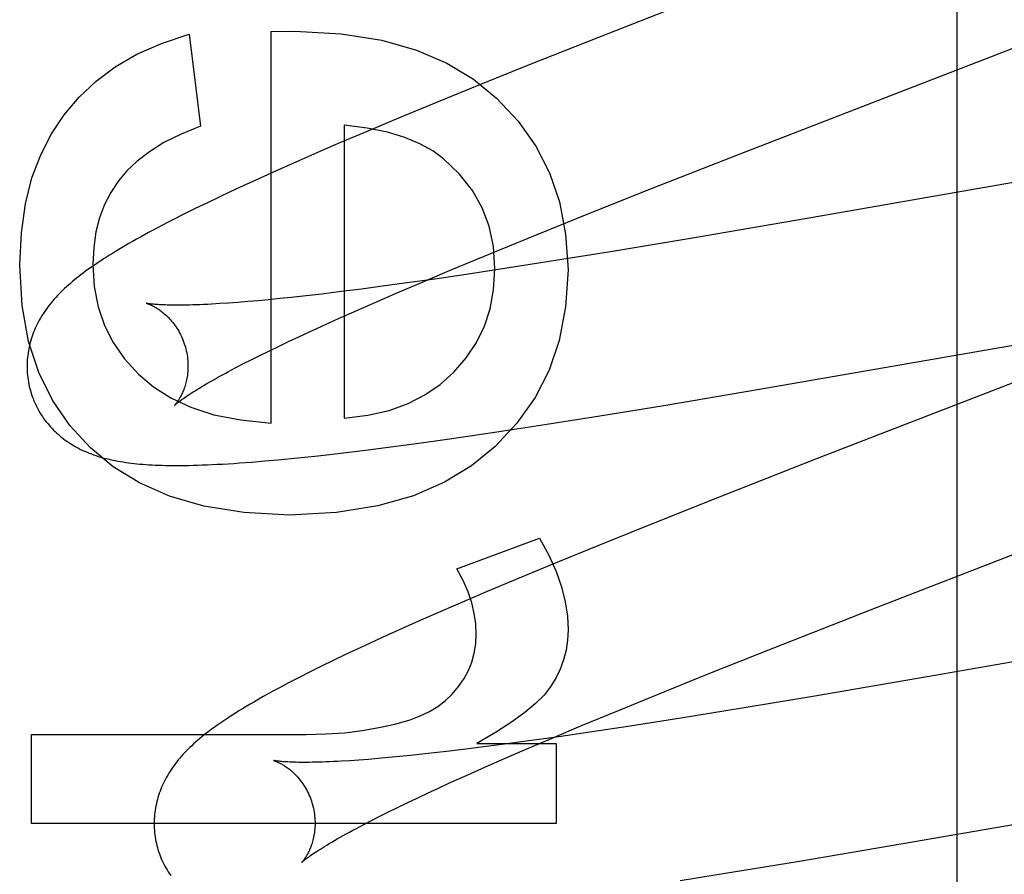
# Model space of a CAD drawing. Header units: inches. Extents: x 0 to 262, y 0 to 169.
# Tile 37 of 83: x 80.69 to 80.812, y 87.055 to 87.161. Entities that reach past the tile are written whole.
import ezdxf

# ---------------------------------------------------------------- set-up
doc = ezdxf.new("R2010")
doc.units = ezdxf.units.IN
doc.header["$LTSCALE"] = 14.3846153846
doc.header["$MEASUREMENT"] = 0
doc.linetypes.add('HIDDEN', pattern=[0.2, 0.1, -0.1])
doc.layers.add('DEFAULT_2', color=8, linetype='HIDDEN')
doc.layers.add('MAIN_RH_DOOR_ASSEMBLY', color=7, linetype='CONTINUOUS')

msp = doc.modelspace()

# ---------------------------------------------------------------- linework, layer by layer
at = {"layer": 'DEFAULT_2', "color": 8, "linetype": 'HIDDEN'}
for p, q in [((80.80615977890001, 86.64649486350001), (80.80615977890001, 87.25129873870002)), ((80.7748684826, 87.16369436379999), (80.7615850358, 87.1584874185)), ((80.7107260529, 87.1588885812), (80.7121380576, 87.1474697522)), ((80.720917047, 87.1591955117), (80.7238638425, 87.1592568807)), ((80.720917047, 87.1105734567), (80.720917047, 87.1591955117)), ((80.7615850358, 87.1584874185), (80.7529780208, 87.15506618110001)), ((80.8003602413, 87.15223043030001), (80.8157874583, 87.15820005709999)), ((80.7529780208, 87.15506618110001), (80.7467144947, 87.1525430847)), ((80.7467144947, 87.1525430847), (80.7416475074, 87.1504756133)), ((80.77918530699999, 87.14401460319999), (80.8003602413, 87.15223043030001)), ((80.7416475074, 87.1504756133), (80.7367392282, 87.1484451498)), ((80.7367392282, 87.1484451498), (80.7329390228, 87.14685043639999)), ((80.73000299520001, 87.1475924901), (80.73000299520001, 87.1111873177)), ((80.7329390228, 87.14685043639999), (80.7292601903, 87.1452841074)), ((80.7292601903, 87.1452841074), (80.7265853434, 87.14412891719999)), ((80.7265853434, 87.14412891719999), (80.723985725, 87.14299090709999)), ((80.7672421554, 87.1393215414), (80.77918530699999, 87.14401460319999)), ((80.832642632, 87.1438579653), (80.7872716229, 87.13595702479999)), ((80.723985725, 87.14299090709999), (80.72146405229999, 87.14187040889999)), ((80.72146405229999, 87.14187040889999), (80.7190232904, 87.14076780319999)), ((80.7174408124, 87.14004203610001), (80.71589377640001, 87.1393231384)), ((80.7190232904, 87.14076780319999), (80.7174408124, 87.14004203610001)), ((80.71589377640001, 87.1393231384), (80.7143854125, 87.1386122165)), ((80.7588773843, 87.1359879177), (80.7672421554, 87.1393215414)), ((80.7129190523, 87.1379104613), (80.7114860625, 87.13721324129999)), ((80.7143854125, 87.1386122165), (80.7129190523, 87.1379104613)), ((80.7100720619, 87.1365126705), (80.7086967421, 87.1358175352)), ((80.7114860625, 87.13721324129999), (80.7100720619, 87.1365126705)), ((80.7528440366, 87.1335500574), (80.7588773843, 87.1359879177)), ((80.7872716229, 87.13595702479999), (80.7732543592, 87.13355659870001)), ((80.74800475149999, 87.1315687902), (80.7528440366, 87.1335500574)), ((80.7732543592, 87.13355659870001), (80.7630737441, 87.1318616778)), ((80.7433596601, 87.1296402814), (80.74800475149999, 87.1315687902)), ((80.7630737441, 87.1318616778), (80.7554487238, 87.1306313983)), ((80.7554487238, 87.1306313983), (80.7501978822, 87.1298096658)), ((80.7397974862, 87.12813993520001), (80.7433596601, 87.1296402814)), ((80.7451356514, 87.1290418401), (80.7412361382, 87.1284699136)), ((80.7501978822, 87.1298096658), (80.7451356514, 87.1290418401)), ((80.737482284, 87.1279384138), (80.7347691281, 87.12756778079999)), ((80.736383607, 87.12668112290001), (80.7397974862, 87.12813993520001)), ((80.7412361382, 87.1284699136), (80.737482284, 87.1279384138)), ((80.7272046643, 87.12660970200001), (80.7248902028, 87.1263443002)), ((80.7296257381, 87.12690257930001), (80.7272046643, 87.12660970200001)), ((80.73214874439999, 87.1272222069), (80.7296257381, 87.12690257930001)), ((80.7347691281, 87.12756778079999), (80.73214874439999, 87.1272222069)), ((80.7339268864, 87.1256164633), (80.736383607, 87.12668112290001)), ((80.7156320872, 87.12548225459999), (80.71453435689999, 87.1254101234)), ((80.7167888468, 87.12556702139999), (80.7156320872, 87.12548225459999)), ((80.7180032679, 87.12566456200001), (80.7167888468, 87.12556702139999)), ((80.7192738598, 87.12577493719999), (80.7180032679, 87.12566456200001)), ((80.7205991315, 87.1258981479), (80.7192738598, 87.12577493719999)), ((80.721977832, 87.1260341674), (80.7205991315, 87.1258981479)), ((80.7234086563, 87.12618292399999), (80.721977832, 87.1260341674)), ((80.7248902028, 87.1263443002), (80.7234086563, 87.12618292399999)), ((80.7315638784, 87.12457877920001), (80.7339268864, 87.1256164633)), ((80.7292988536, 87.1235696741), (80.7315638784, 87.12457877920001)), ((80.727136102, 87.12259084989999), (80.7292988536, 87.1235696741)), ((80.7813522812, 87.1147433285), (80.828311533, 87.12291772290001)), ((80.7244187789, 87.1213359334), (80.72575315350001, 87.1219559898)), ((80.72575315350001, 87.1219559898), (80.727136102, 87.12259084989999)), ((80.8284935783, 87.1215626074), (80.7885477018, 87.1060799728)), ((80.7219004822, 87.1201425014), (80.723134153, 87.12073123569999)), ((80.723134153, 87.12073123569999), (80.7244187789, 87.1213359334)), ((80.7195907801, 87.11901552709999), (80.7207189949, 87.1195703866)), ((80.7207189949, 87.1195703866), (80.7219004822, 87.1201425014)), ((80.716536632, 87.1174616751), (80.7174982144, 87.1179602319)), ((80.7174982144, 87.1179602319), (80.7185167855, 87.1184785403)), ((80.7185167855, 87.1184785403), (80.7195907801, 87.11901552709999)), ((80.7156331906, 87.11698383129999), (80.716536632, 87.1174616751)), ((80.7696970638, 87.112781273), (80.7813522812, 87.1147433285)), ((80.76176003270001, 87.1114840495), (80.7696970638, 87.112781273)), ((80.7551513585, 87.1104363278), (80.76176003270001, 87.1114840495)), ((80.74564927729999, 87.10899821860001), (80.74980614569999, 87.1096159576)), ((80.74980614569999, 87.1096159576), (80.7551513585, 87.1104363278)), ((80.7386601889, 87.1080089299), (80.741609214, 87.1084179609)), ((80.741609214, 87.1084179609), (80.74564927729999, 87.10899821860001)), ((80.7284769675, 87.10671868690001), (80.7302470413, 87.1069266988)), ((80.7302470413, 87.1069266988), (80.732974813, 87.1072619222)), ((80.732974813, 87.1072619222), (80.73578156, 87.1076232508)), ((80.73578156, 87.1076232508), (80.7386601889, 87.1080089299)), ((80.71853188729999, 87.1057365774), (80.7201226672, 87.1058672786)), ((80.7201226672, 87.1058672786), (80.7217482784, 87.1060128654)), ((80.7217482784, 87.1060128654), (80.72339129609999, 87.1061709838)), ((80.72339129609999, 87.1061709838), (80.7250554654, 87.10634118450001)), ((80.7250554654, 87.10634118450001), (80.7267479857, 87.106523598)), ((80.7267479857, 87.106523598), (80.7284769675, 87.10671868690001)), ((80.7885477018, 87.1060799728), (80.7763579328, 87.10129397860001)), ((80.795378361, 87.0873805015), (80.8426896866, 87.1057367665)), ((80.7763579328, 87.10129397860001), (80.76774738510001, 87.09786572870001)), ((80.76774738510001, 87.09786572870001), (80.7614891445, 87.0953393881)), ((80.7440002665, 87.09246292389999), (80.7542526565, 87.0962691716)), ((80.7614891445, 87.0953393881), (80.7564321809, 87.0932706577)), ((80.7564321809, 87.0932706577), (80.7515389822, 87.09124018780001)), ((80.7515389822, 87.09124018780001), (80.7477542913, 87.08964625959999)), ((80.7477542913, 87.08964625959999), (80.7440940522, 87.08808138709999)), ((80.7440940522, 87.08808138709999), (80.74143499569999, 87.086927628)), ((80.7833927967, 87.0826728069), (80.795378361, 87.0873805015)), ((80.74143499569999, 87.086927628), (80.7388528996, 87.0857913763)), ((80.84769988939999, 87.0869415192), (80.8024266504, 87.0790558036)), ((80.7388528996, 87.0857913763), (80.736350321, 87.0846728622)), ((80.7347271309, 87.083937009), (80.7331405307, 87.08320883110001)), ((80.736350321, 87.0846728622), (80.7347271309, 87.083937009)), ((80.7315908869, 87.08248813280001), (80.73007852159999, 87.0817746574)), ((80.7331405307, 87.08320883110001), (80.7315908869, 87.08248813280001)), ((80.774994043, 87.07932755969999), (80.7833927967, 87.0826728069)), ((80.73007852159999, 87.0817746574), (80.7286037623, 87.0810681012)), ((80.7271667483, 87.0803680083), (80.7257664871, 87.0796732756)), ((80.7286037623, 87.0810681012), (80.7271667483, 87.0803680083)), ((80.7257664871, 87.0796732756), (80.72440125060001, 87.0789822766)), ((80.7689340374, 87.0768805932), (80.774994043, 87.07932755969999)), ((80.8024266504, 87.0790558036), (80.7884714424, 87.0766686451)), ((80.7640718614, 87.0748914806), (80.7689340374, 87.0768805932)), ((80.7884714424, 87.0766686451), (80.7794500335, 87.0751665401)), ((80.7794500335, 87.0751665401), (80.77182745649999, 87.0739336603)), ((80.7594037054, 87.0729550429), (80.7640718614, 87.0748914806)), ((80.77182745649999, 87.0739336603), (80.7655451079, 87.07295021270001)), ((80.75582293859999, 87.0714482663), (80.7594037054, 87.0729550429)), ((80.7655451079, 87.07295021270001), (80.76051626, 87.0721896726)), ((80.6911421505, 87.06084624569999), (80.6911421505, 87.0718967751)), ((80.6911421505, 87.0718967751), (80.72527584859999, 87.0718967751)), ((80.7523905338, 87.069983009), (80.75582293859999, 87.0714482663)), ((80.756643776, 87.0716236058), (80.7529171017, 87.07109794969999)), ((80.76051626, 87.0721896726), (80.756643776, 87.0716236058)), ((80.7476243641, 87.0703903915), (80.7451216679, 87.0700749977)), ((80.7464559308, 87.070791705), (80.7563399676, 87.070791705)), ((80.75022436, 87.0707316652), (80.7476243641, 87.0703903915)), ((80.7529171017, 87.07109794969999), (80.75022436, 87.0707316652)), ((80.7563399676, 87.070791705), (80.7563399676, 87.06084624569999)), ((80.7342261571, 87.06891004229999), (80.7329961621, 87.0688083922)), ((80.7355115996, 87.0690244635), (80.7342261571, 87.06891004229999)), ((80.7368509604, 87.0691516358), (80.7355115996, 87.0690244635)), ((80.7382428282, 87.06929150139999), (80.7368509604, 87.0691516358)), ((80.73968596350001, 87.0694439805), (80.7382428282, 87.06929150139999)), ((80.7411790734, 87.06960895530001), (80.73968596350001, 87.0694439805)), ((80.7427208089, 87.0697862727), (80.7411790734, 87.06960895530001)), ((80.7451216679, 87.0700749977), (80.7427208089, 87.0697862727)), ((80.7475431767, 87.0678709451), (80.74991995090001, 87.06891349)), ((80.74991995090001, 87.06891349), (80.7523905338, 87.069983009)), ((80.7318230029, 87.06871946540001), (80.730707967, 87.0686431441)), ((80.7329961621, 87.0688083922), (80.7318230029, 87.06871946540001)), ((80.7452645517, 87.0668569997), (80.7475431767, 87.0678709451)), ((80.743088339, 87.06587333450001), (80.7452645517, 87.0668569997)), ((80.7403534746, 87.06461203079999), (80.7416965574, 87.06523527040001)), ((80.7416965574, 87.06523527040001), (80.743088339, 87.06587333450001)), ((80.7979395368, 87.05808818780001), (80.84359096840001, 87.0660380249)), ((80.7378181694, 87.06341229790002), (80.7390602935, 87.064004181)), ((80.7390602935, 87.064004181), (80.7403534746, 87.06461203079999)), ((80.73549130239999, 87.0622787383), (80.7366281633, 87.0628369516)), ((80.7366281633, 87.0628369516), (80.7378181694, 87.06341229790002)), ((80.7333826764, 87.0612171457), (80.7344089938, 87.0617384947)), ((80.7344089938, 87.0617384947), (80.73549130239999, 87.0622787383)), ((80.7563399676, 87.06084624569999), (80.6911421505, 87.06084624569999)), ((80.7315026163, 87.0602346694), (80.7324135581, 87.06071558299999)), ((80.7324135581, 87.06071558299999), (80.7333826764, 87.0612171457)), ((80.7863029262, 87.0561253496), (80.7979395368, 87.05808818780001)), ((80.7783703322, 87.05482504), (80.7863029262, 87.0561253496)), ((80.7717596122, 87.0537729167), (80.7783703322, 87.05482504))]:
    msp.add_line(p, q, dxfattribs=at)
for points in [[(80.6952087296, 87.14887059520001), (80.6970636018, 87.1510727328), (80.6991832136, 87.1530595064), (80.70154150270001, 87.15482869), (80.704216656, 87.15638696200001), (80.7072868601, 87.15774100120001), (80.7107260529, 87.1588885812)], [(80.7238638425, 87.1592568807), (80.7295967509, 87.1589291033), (80.7346549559, 87.15815546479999), (80.7389911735, 87.1569139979), (80.7427472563, 87.1552706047), (80.7460650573, 87.1532911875), (80.748897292, 87.15095377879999)], [(80.748897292, 87.15095377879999), (80.7515948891, 87.1480708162), (80.7538012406, 87.14496248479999), (80.7555101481, 87.14167070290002), (80.7567402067, 87.138069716), (80.7575100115, 87.1340337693), (80.757813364, 87.129604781)], [(80.6896687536, 87.13021872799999), (80.6898754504, 87.13421576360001), (80.6903809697, 87.1378286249), (80.69119672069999, 87.141030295), (80.6922884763, 87.1439018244), (80.6936220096, 87.1465242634), (80.6952087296, 87.14887059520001)], [(80.7121380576, 87.1474697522), (80.709718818, 87.1464683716), (80.7075992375, 87.1454083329), (80.705790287, 87.1442847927), (80.7042590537, 87.1431122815), (80.7029726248, 87.14190533), (80.7019419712, 87.14065909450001)], [(80.74232766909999, 87.14339970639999), (80.74100750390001, 87.1443818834), (80.7394084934, 87.14526051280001), (80.7375444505, 87.14604478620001), (80.73537393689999, 87.14670712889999), (80.7328555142, 87.14721996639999), (80.73000299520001, 87.1475924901)], [(80.74872741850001, 87.1297276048), (80.7485255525, 87.13249786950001), (80.7479912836, 87.1350414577), (80.7471372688, 87.13733020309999), (80.7459255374, 87.1394486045), (80.7443181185, 87.1414811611), (80.74232766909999, 87.14339970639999)], [(80.7019419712, 87.14065909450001), (80.70099797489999, 87.1392372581), (80.70021676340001, 87.1377070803), (80.699596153, 87.13608248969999), (80.6991426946, 87.1343217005), (80.6988629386, 87.1323829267), (80.6987547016, 87.13028009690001)], [(80.7086967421, 87.1358175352), (80.70803883, 87.1354796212), (80.70741111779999, 87.1351536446), (80.7068108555, 87.1348384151), (80.7062392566, 87.1345348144), (80.7056921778, 87.13424087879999), (80.70516680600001, 87.1339552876), (80.7046613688, 87.13367724), (80.7041736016, 87.1334056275), (80.7037028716, 87.1331402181), (80.7032481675, 87.1328805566), (80.7028086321, 87.13262626), (80.7023834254, 87.1323769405), (80.7019717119, 87.1321321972), (80.7015727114, 87.131891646), (80.7011856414, 87.1316548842), (80.7008097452, 87.13142150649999), (80.7004443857, 87.13119116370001), (80.7000888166, 87.1309634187), (80.6997427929, 87.13073813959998), (80.699405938, 87.130515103), (80.6990779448, 87.1302941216), (80.6987585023, 87.1300749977), (80.6984472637, 87.12985749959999), (80.69814389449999, 87.12964139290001), (80.6978480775, 87.12942644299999), (80.697559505, 87.12921240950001), (80.6972778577, 87.1289990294), (80.6970028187, 87.1287860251), (80.6967341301, 87.12857314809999), (80.6964714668, 87.1283600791), (80.6962147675, 87.1281466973), (80.69596390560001, 87.1279328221)], [(80.6984477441, 87.1075038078), (80.6958786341, 87.11028361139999), (80.6937442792, 87.11341367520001), (80.6920375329, 87.1168451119), (80.6907798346, 87.1207245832), (80.68999262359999, 87.125198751), (80.6896687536, 87.13021872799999)], [(80.6987547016, 87.13028009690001), (80.6989386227, 87.1275318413), (80.699420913, 87.1250003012), (80.7001943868, 87.12271085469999), (80.7012806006, 87.12058736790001), (80.7027011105, 87.118553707), (80.7044487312, 87.1166352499)], [(80.7436164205, 87.1169120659), (80.7451650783, 87.1186922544), (80.74643178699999, 87.1205930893), (80.7474135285, 87.1225942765), (80.74811935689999, 87.124756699), (80.7485583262, 87.1271412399), (80.74872741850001, 87.1297276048)], [(80.757813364, 87.129604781), (80.7575010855, 87.1250140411), (80.7567127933, 87.12084296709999), (80.75545388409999, 87.1171361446), (80.7537081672, 87.11375981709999), (80.75145945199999, 87.11058022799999), (80.7487131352, 87.1076419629)], [(80.69596390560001, 87.1279328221), (80.6957187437, 87.12771825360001), (80.69547911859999, 87.1275027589), (80.6952449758, 87.12728619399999), (80.6950162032, 87.1270683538), (80.6947928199, 87.126849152), (80.6945747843, 87.1266284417), (80.6943621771, 87.1264061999), (80.6941550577, 87.1261823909), (80.693953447, 87.12595694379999), (80.6937573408, 87.1257297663), (80.6935668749, 87.12550094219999), (80.69338220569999, 87.1252706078), (80.69320325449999, 87.125038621), (80.6930300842, 87.1248050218), (80.692862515, 87.12456951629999), (80.6927004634, 87.12433191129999), (80.6925438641, 87.1240920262), (80.692392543, 87.12384947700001), (80.6922468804, 87.12360476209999), (80.6921070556, 87.1233581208), (80.6919733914, 87.12311011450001), (80.69184619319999, 87.1228613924), (80.6917254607, 87.1226121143), (80.69161136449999, 87.1223628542), (80.6915035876, 87.1221131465), (80.691402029, 87.12186293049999), (80.6913064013, 87.12161159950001), (80.6912164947, 87.12135858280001), (80.6911322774, 87.1211036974), (80.6910536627, 87.12084649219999), (80.6909808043, 87.1205872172), (80.690913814, 87.1203260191), (80.6908527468, 87.1200628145), (80.69079766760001, 87.1197975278), (80.6907486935, 87.119530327), (80.6907059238, 87.1192613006), (80.6906694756, 87.1189906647), (80.69063945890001, 87.1187186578), (80.6906159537, 87.11844535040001), (80.690599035, 87.1181708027), (80.6905887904, 87.117895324), (80.6905852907, 87.11761921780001), (80.6905885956, 87.1173425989), (80.6905987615, 87.1170656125), (80.6906158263, 87.1167884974), (80.6906398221, 87.11651144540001), (80.6906707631, 87.1162347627), (80.6907086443, 87.1159587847), (80.6907534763, 87.1156836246), (80.6908052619, 87.1154093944), (80.6908639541, 87.1151364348), (80.6909294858, 87.1148650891), (80.690991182, 87.1146335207)], [(80.7054238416, 87.12545559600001), (80.7054097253, 87.1254586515), (80.7053974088, 87.1254614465), (80.70539415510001, 87.12546222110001), (80.7053995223, 87.12546084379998), (80.70541306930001, 87.12545719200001), (80.7054344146, 87.12545113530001), (80.7054631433, 87.1254425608), (80.7054989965, 87.125431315), (80.70554172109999, 87.1254172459), (80.7055909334, 87.1254002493), (80.7056463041, 87.12538021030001), (80.7057074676, 87.12535703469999), (80.7057740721, 87.1253306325), (80.7058458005, 87.12530090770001), (80.7059222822, 87.1252677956), (80.7060033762, 87.12523113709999), (80.7060889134, 87.1251907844), (80.7061786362, 87.1251466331), (80.7062723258, 87.1250985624), (80.7063697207, 87.12504647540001), (80.7064705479, 87.1249902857), (80.7065746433, 87.1249298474), (80.7066817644, 87.1248650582), (80.70679187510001, 87.1247956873), (80.7069049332, 87.1247214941), (80.7070206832, 87.1246423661), (80.7071389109, 87.12455816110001), (80.707259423, 87.12446871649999), (80.7073819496, 87.124373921), (80.70750646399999, 87.1242734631), (80.7076329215, 87.1241670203), (80.7077610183, 87.1240544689), (80.7078905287, 87.1239356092), (80.7080211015, 87.1238103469), (80.7081523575, 87.1236786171), (80.7082840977, 87.1235401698), (80.7084161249, 87.12339473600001), (80.7085479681, 87.1232423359), (80.7086792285, 87.1230829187), (80.70880945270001, 87.12291650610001), (80.7089382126, 87.122743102), (80.709065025, 87.1225628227), (80.70918947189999, 87.1223757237), (80.7093109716, 87.12218214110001), (80.7094289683, 87.12198244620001), (80.7095430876, 87.12177676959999), (80.7096529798, 87.121565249), (80.7097581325, 87.1213483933), (80.7098580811, 87.1211267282), (80.709952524, 87.1209005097), (80.7100411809, 87.12067001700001), (80.7101236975, 87.12043583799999), (80.7101997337, 87.12019868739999), (80.7102601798, 87.11999129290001)], [(80.71453435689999, 87.1254101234), (80.7134970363, 87.1253504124), (80.7130014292, 87.1253251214), (80.7125213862, 87.1253028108), (80.7120570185, 87.125283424), (80.7116084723, 87.1252668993), (80.7111758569, 87.12525316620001), (80.7107592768, 87.1252421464), (80.7103588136, 87.12523375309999), (80.7099745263, 87.12522789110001), (80.7096064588, 87.1252244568), (80.7092546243, 87.125223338), (80.7089190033, 87.12522441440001), (80.7085996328, 87.1252275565), (80.708296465, 87.1252326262), (80.7080096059, 87.1252394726), (80.7077390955, 87.12524793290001), (80.70748489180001, 87.12525783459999), (80.7072469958, 87.12526899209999), (80.7070251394, 87.12528122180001), (80.7068191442, 87.1252943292), (80.7066286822, 87.1253081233), (80.7064534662, 87.12532240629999), (80.7062931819, 87.1253369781), (80.70614751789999, 87.1253516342), (80.70601614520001, 87.1253661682), (80.7058987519, 87.1253803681), (80.7057949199, 87.125394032), (80.7057042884, 87.1254069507), (80.70562633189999, 87.1254189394), (80.7055605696, 87.12542981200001), (80.7055065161, 87.1254393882), (80.7054637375, 87.12544748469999), (80.7054316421, 87.1254539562), (80.7054238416, 87.12545559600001)], [(80.7102601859, 87.1199912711), (80.710315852, 87.1197809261), (80.71037283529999, 87.1195397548), (80.710422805, 87.1192977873), (80.7104656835, 87.119055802), (80.7105014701, 87.11881447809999), (80.7105302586, 87.11857419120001), (80.7105521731, 87.1183353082), (80.7105673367, 87.11809851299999), (80.7105759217, 87.1178644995), (80.7105781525, 87.1176335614), (80.7105742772, 87.1174060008), (80.7105645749, 87.1171824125), (80.7105493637, 87.1169633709), (80.7105289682, 87.1167491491), (80.7105037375, 87.1165401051), (80.71047402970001, 87.11633645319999), (80.71044021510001, 87.116138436), (80.710402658, 87.1159462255), (80.7103617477, 87.11576008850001), (80.7103177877, 87.11557989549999), (80.7102710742, 87.1154055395), (80.7102219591, 87.1152371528), (80.7101707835, 87.11507482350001), (80.710117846, 87.1149185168), (80.7100634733, 87.1147683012), (80.7100078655, 87.1146239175), (80.7099512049, 87.11448511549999), (80.709893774, 87.1143519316), (80.70983581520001, 87.1142243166), (80.7097775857, 87.114102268), (80.709719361, 87.113985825), (80.7096613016, 87.1138748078), (80.7096035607, 87.11376904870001), (80.709546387, 87.113668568), (80.709489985, 87.11357331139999), (80.70943463, 87.11348334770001), (80.70938058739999, 87.11339872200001), (80.7093281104, 87.11331945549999), (80.7092774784, 87.1132456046), (80.7092289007, 87.1131771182), (80.7091825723, 87.11311392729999), (80.709138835, 87.1130561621), (80.7090979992, 87.11300389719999), (80.7090604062, 87.1129572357), (80.7090264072, 87.11291628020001), (80.7089963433, 87.1128811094), (80.708970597, 87.1128518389), (80.7089494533, 87.11282846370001), (80.7089332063, 87.1128109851), (80.70892225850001, 87.11279951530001), (80.70891699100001, 87.1127941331)], [(80.7044487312, 87.1166352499), (80.7062841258, 87.1150691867), (80.7084540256, 87.1137116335), (80.7109310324, 87.1125496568), (80.7137973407, 87.11162205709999), (80.717135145, 87.11096763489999), (80.720917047, 87.1105734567)], [(80.7089178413, 87.11279496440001), (80.7089252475, 87.1128021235), (80.7089397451, 87.1128158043), (80.7089619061, 87.1128362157), (80.7089922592, 87.1128635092), (80.7090314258, 87.1128979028), (80.7090798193, 87.1129394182), (80.7091379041, 87.11298811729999), (80.70920614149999, 87.11304405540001), (80.7092850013, 87.1131072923), (80.70937489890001, 87.11317784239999), (80.7094762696, 87.11325573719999), (80.7095894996, 87.1133409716), (80.70971497, 87.1134335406), (80.7098531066, 87.1135334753), (80.710004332, 87.1136408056), (80.7101690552, 87.11375555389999), (80.7103477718, 87.1138778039), (80.7105406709, 87.1140074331), (80.7107480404, 87.1141443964), (80.71096997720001, 87.1142885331), (80.7112065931, 87.11443970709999), (80.7114579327, 87.11459775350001), (80.7117239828, 87.1147624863), (80.7120048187, 87.11493378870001), (80.7123004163, 87.1151114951), (80.7126109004, 87.1152955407), (80.71293634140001, 87.1154858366), (80.71327678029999, 87.115682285), (80.71363226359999, 87.1158847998), (80.7140027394, 87.1160932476), (80.714388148, 87.1163074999), (80.71478842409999, 87.1165274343), (80.7152034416, 87.1167529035), (80.7156331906, 87.11698383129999)], [(80.73000299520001, 87.1111873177), (80.7329426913, 87.1115527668), (80.7355906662, 87.1121578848), (80.73792497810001, 87.11300660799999), (80.7400114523, 87.1140871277), (80.7419159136, 87.1153876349), (80.7436164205, 87.1169120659)], [(80.6909911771, 87.1146335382), (80.6910572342, 87.11440546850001), (80.6911415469, 87.1141379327), (80.6912326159, 87.1138725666), (80.6913303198, 87.1136097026), (80.6914345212, 87.1133496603), (80.6915451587, 87.11309253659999), (80.6916621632, 87.11283842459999), (80.6917853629, 87.112587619), (80.6919145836, 87.11234038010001), (80.692049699, 87.11209685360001), (80.69219055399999, 87.11185722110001), (80.6923370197, 87.1116215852), (80.6924889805, 87.1113900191), (80.6926462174, 87.1111627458), (80.6928084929, 87.1109399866), (80.6929757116, 87.1107217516), (80.6931477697, 87.1105080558), (80.69332444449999, 87.1102990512), (80.6935055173, 87.11009486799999), (80.69369086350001, 87.1098955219), (80.6938803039, 87.109701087), (80.6940738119, 87.1095114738), (80.6942713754, 87.1093265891), (80.6944728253, 87.1091464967), (80.6946778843, 87.1089713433), (80.6948869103, 87.1088007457), (80.6951000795, 87.1086345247), (80.6953178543, 87.1084723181), (80.6955408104, 87.1083137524), (80.69576904, 87.10815885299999), (80.6960030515, 87.108007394), (80.6962423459, 87.107859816), (80.69648678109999, 87.1077162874), (80.69673574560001, 87.1075772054), (80.6969886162, 87.1074429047), (80.6972451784, 87.1073134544), (80.69750488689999, 87.10718905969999), (80.6977681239, 87.1070694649), (80.6980350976, 87.106954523), (80.6983059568, 87.10684412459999), (80.6985810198, 87.10673810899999), (80.698860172, 87.1066364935), (80.6991435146, 87.10653921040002), (80.6994308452, 87.10644629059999), (80.6997219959, 87.1063577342), (80.700016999, 87.106273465), (80.7003158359, 87.1061934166), (80.7006185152, 87.1061175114), (80.70092499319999, 87.1060456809), (80.7012354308, 87.1059778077), (80.701549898, 87.1059137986), (80.7018686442, 87.1058535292), (80.70219185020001, 87.1057968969), (80.7025197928, 87.1057437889), (80.702852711, 87.1056941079), (80.7031908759, 87.1056477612), (80.7035344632, 87.105604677), (80.7038839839, 87.1055647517), (80.7042398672, 87.1055279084), (80.7046025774, 87.1054940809), (80.7049725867, 87.1054632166), (80.7053503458, 87.10543527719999), (80.7057363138, 87.10541023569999), (80.7061309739, 87.10538807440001), (80.7065348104, 87.1053687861), (80.7069483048, 87.1053523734), (80.7073718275, 87.1053388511), (80.7078062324, 87.1053282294), (80.7082522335, 87.10532053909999), (80.7087107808, 87.1053158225), (80.7091828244, 87.10531414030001), (80.70966930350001, 87.10531557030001), (80.7101712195, 87.1053202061), (80.7106895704, 87.105328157), (80.71122543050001, 87.1053395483), (80.7117798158, 87.10535451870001), (80.712353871, 87.10537322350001), (80.7129485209, 87.1053958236), (80.7135648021, 87.1054224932), (80.71420371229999, 87.1054534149), (80.7148666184, 87.1054888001), (80.7155536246, 87.1055287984), (80.7162662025, 87.105573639), (80.7170014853, 87.1056232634), (80.71853188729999, 87.1057365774)], [(80.7231885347, 87.0991546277), (80.71753173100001, 87.0994814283), (80.7125410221, 87.10025531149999), (80.7082658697, 87.10149614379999), (80.7045578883, 87.1031443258), (80.7012686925, 87.1051402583), (80.6984477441, 87.1075038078)], [(80.7487131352, 87.1076419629), (80.7458254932, 87.1052553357), (80.74244169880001, 87.1032331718), (80.73860903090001, 87.101552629), (80.7341856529, 87.1002822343), (80.7290297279, 87.09949051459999), (80.7231885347, 87.0991546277)], [(80.7542526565, 87.0962691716), (80.7554033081, 87.0941713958), (80.7563218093, 87.09215633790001), (80.7569994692, 87.0902247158), (80.7574623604, 87.0883743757), (80.7577365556, 87.0866031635), (80.757813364, 87.0849117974)], [(80.7463945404, 87.0843592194), (80.746339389, 87.0856315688), (80.7461533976, 87.0869310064), (80.745842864, 87.08825357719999), (80.7453888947, 87.0896111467), (80.7447725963, 87.0910155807), (80.7440002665, 87.09246292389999)], [(80.757813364, 87.0849117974), (80.7577483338, 87.0836208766), (80.75756377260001, 87.08237698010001), (80.7572613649, 87.0811851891), (80.7568360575, 87.08003026), (80.75628279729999, 87.0788969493), (80.75560326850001, 87.0777903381)], [(80.7441991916, 87.0778403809), (80.74487839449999, 87.07883904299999), (80.74542908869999, 87.07986223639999), (80.745848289, 87.0809000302), (80.7461449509, 87.0819822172), (80.74632802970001, 87.0831385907), (80.7463945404, 87.0843592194)], [(80.72440125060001, 87.0789822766), (80.7237313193, 87.0786376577), (80.72306900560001, 87.07829300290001), (80.7224162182, 87.0779491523), (80.72177283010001, 87.077605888), (80.7211436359, 87.07726565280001), (80.7205316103, 87.0769300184), (80.71994005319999, 87.07660083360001), (80.7193722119, 87.076280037), (80.718829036, 87.0759683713), (80.7183132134, 87.07566766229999), (80.7178213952, 87.075376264), (80.7173521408, 87.0750935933), (80.716903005, 87.0748184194), (80.7164719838, 87.07454971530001), (80.71605718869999, 87.0742864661), (80.715656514, 87.0740274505), (80.71526940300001, 87.07377239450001), (80.7148946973, 87.0735206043), (80.71453237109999, 87.073272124), (80.714182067, 87.07302677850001), (80.713843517, 87.0727844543), (80.71351639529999, 87.0725449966), (80.7132004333, 87.0723082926), (80.7128953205, 87.0720741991), (80.7126007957, 87.0718426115), (80.7123165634, 87.0716134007), (80.71204238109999, 87.0713864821), (80.7117780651, 87.07116182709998)], [(80.73816939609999, 87.07373426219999), (80.7394504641, 87.0742041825), (80.74061005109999, 87.07475529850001), (80.741637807, 87.0753833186), (80.7425647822, 87.0761011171), (80.7434220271, 87.0769215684), (80.7441991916, 87.0778403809)], [(80.75560326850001, 87.0777903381), (80.7548314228, 87.0767972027), (80.7537718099, 87.075736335), (80.7524369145, 87.07460922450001), (80.75078928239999, 87.0734114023), (80.7487914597, 87.0721383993), (80.7464559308, 87.070791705)], [(80.72527584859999, 87.0718967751), (80.7277042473, 87.0719576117), (80.7300169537, 87.072119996), (80.7322103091, 87.0723870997), (80.7342952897, 87.0727494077), (80.7362828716, 87.0731974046), (80.73816939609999, 87.07373426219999)], [(80.7117780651, 87.07116182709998), (80.7115231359, 87.0709391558), (80.7112773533, 87.07071839), (80.7110399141, 87.0704989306), (80.7108102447, 87.0702803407), (80.7105877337, 87.070062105), (80.7103718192, 87.0698437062), (80.7101621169, 87.0696247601), (80.7099582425, 87.06940484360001), (80.709759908, 87.0691835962), (80.7095668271, 87.0689606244), (80.70937882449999, 87.0687356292), (80.7091956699, 87.06850820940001), (80.7090174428, 87.06827831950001), (80.7088441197, 87.06804577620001), (80.70867588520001, 87.0678106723), (80.70851286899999, 87.0675730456), (80.70835521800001, 87.06733298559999), (80.7082030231, 87.06709052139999), (80.7080565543, 87.0668459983), (80.707916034, 87.06659974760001), (80.7077815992, 87.0663520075), (80.7076534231, 87.06610313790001), (80.7075315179, 87.0658532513), (80.7074159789, 87.0656026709), (80.7073066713, 87.0653512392), (80.7072035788, 87.06509903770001), (80.70710653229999, 87.06484573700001), (80.7070154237, 87.0645910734), (80.70693022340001, 87.0643349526), (80.706850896, 87.06407720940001), (80.70677747, 87.0638178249), (80.7067099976, 87.0635568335), (80.7066484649, 87.06329395), (80.7065928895, 87.0630289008), (80.7065433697, 87.06276171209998), (80.7064999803, 87.06249220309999), (80.7064628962, 87.06222076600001), (80.706432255, 87.0619476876), (80.70640816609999, 87.0616731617), (80.7063907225, 87.0613973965), (80.70638001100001, 87.0611206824), (80.7063761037, 87.0608433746), (80.706379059, 87.0605655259), (80.7063889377, 87.0602872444), (80.70640578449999, 87.06000874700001), (80.706429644, 87.05973016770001), (80.7064605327, 87.05945188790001), (80.7064984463, 87.0591742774), (80.7065433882, 87.05889751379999), (80.7065953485, 87.0586217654), (80.7066542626, 87.0583474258), (80.7067200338, 87.05807491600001), (80.70678197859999, 87.05784237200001)], [(80.7212106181, 87.0686653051), (80.7211977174, 87.0686681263), (80.7211870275, 87.0686705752), (80.7211919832, 87.0686692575), (80.72120676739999, 87.068665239), (80.7212292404, 87.0686588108), (80.7212589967, 87.06864986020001), (80.72129578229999, 87.06863823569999), (80.7213393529, 87.0686237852), (80.72138932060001, 87.068606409), (80.721445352, 87.06858599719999), (80.7215070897, 87.06856245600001), (80.7215741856, 87.06853569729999), (80.7216463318, 87.0685056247), (80.7217231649, 87.0684721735), (80.7218045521, 87.0684351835), (80.7218903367, 87.0683945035), (80.7219802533, 87.06835003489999), (80.7220740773, 87.0683016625), (80.7221715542, 87.0682492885), (80.7222724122, 87.0681928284), (80.7223764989, 87.0681321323), (80.72248358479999, 87.0680670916), (80.72259362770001, 87.06799748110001), (80.7227065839, 87.0679230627), (80.72282219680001, 87.0678437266), (80.7229402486, 87.0677593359), (80.7230605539, 87.0676697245), (80.72318284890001, 87.0675747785), (80.7233071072, 87.0674741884), (80.7234332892, 87.0673676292), (80.7235610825, 87.06725498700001), (80.72369025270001, 87.06713607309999), (80.7238204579, 87.06701078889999), (80.723951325, 87.06687906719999), (80.7240826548, 87.06674066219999), (80.7242142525, 87.06659530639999), (80.7243456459, 87.0664430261), (80.7244764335, 87.0662837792), (80.7246061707, 87.0661175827), (80.7247344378, 87.06594443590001), (80.7248607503, 87.0657644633), (80.72498468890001, 87.0655777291), (80.7251056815, 87.06538456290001), (80.72522317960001, 87.06518533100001), (80.72533681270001, 87.06498016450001), (80.7254462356, 87.0647691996), (80.7255509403, 87.06455294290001), (80.7256504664, 87.064331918), (80.725744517, 87.064106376), (80.7258328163, 87.06387659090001), (80.7259150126, 87.0636431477), (80.7259907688, 87.0634067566), (80.7260509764, 87.0632001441)], [(80.730707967, 87.0686431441), (80.7296524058, 87.06857924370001), (80.7291473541, 87.06855187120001), (80.7286576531, 87.0685274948), (80.728183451, 87.06850606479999), (80.7277248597, 87.06848752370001), (80.7272820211, 87.0684718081), (80.72685504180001, 87.0684588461), (80.7264440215, 87.06844855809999), (80.7260490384, 87.0684408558), (80.725670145, 87.06843564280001), (80.7253073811, 87.06843281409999), (80.7249607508, 87.06843225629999), (80.7246302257, 87.0684338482), (80.7243158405, 87.0684374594), (80.72401754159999, 87.06844295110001), (80.723735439, 87.06845017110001), (80.7234695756, 87.06845895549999), (80.723219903, 87.06846913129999), (80.7229864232, 87.0684805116), (80.72276884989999, 87.06849291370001), (80.7225669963, 87.0685061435), (80.722380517, 87.0685200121), (80.7222091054, 87.0685343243), (80.7220524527, 87.0685488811), (80.7219102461, 87.06856348), (80.7217821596, 87.06857791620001), (80.721667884, 87.06859197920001), (80.7215669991, 87.06860547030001), (80.7214791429, 87.06861818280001), (80.7214037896, 87.0686299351), (80.7213404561, 87.06864054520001), (80.7212886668, 87.0686498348), (80.7212480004, 87.0686576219), (80.7212178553, 87.0686637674), (80.7212106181, 87.0686653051)], [(80.7260509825, 87.06320012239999), (80.7261067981, 87.0629891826), (80.72616389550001, 87.0627474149), (80.7262139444, 87.06250485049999), (80.72625686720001, 87.06226227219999), (80.7262926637, 87.06202036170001), (80.72632142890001, 87.0617794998), (80.72634328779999, 87.0615400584), (80.7263583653, 87.0613027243), (80.7263668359, 87.0610681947), (80.726368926, 87.0608367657), (80.7263648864, 87.06060874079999), (80.7263549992, 87.0603847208), (80.72633958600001, 87.060165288), (80.7263189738, 87.0599507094), (80.7262935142, 87.0597413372), (80.72626356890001, 87.0595373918), (80.7262295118, 87.0593391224), (80.7261917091, 87.0591466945), (80.7261505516, 87.05896037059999), (80.726106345, 87.058780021), (80.7260593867, 87.05860553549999), (80.726010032, 87.0584370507), (80.7259586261, 87.0582746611), (80.7259054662, 87.05811832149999), (80.72585087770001, 87.0579680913), (80.7257950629, 87.0578237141), (80.7257382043, 87.0576849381), (80.7256805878, 87.0575518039), (80.7256224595, 87.0574242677), (80.7255640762, 87.05730232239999), (80.7255057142, 87.05718600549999), (80.72544753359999, 87.05707513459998), (80.7253896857, 87.05696953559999), (80.7253324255, 87.0568692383), (80.72527596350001, 87.05677419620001), (80.7252205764, 87.056684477), (80.7251665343, 87.0566001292), (80.7251140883, 87.0565211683), (80.7250635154, 87.056447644), (80.725015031, 87.0563795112), (80.7249688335, 87.0563167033), (80.72492527, 87.05625935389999), (80.72488465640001, 87.0562075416), (80.72484733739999, 87.0561613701), (80.7248136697, 87.0561209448), (80.7247839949, 87.05608634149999), (80.72475869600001, 87.0560576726), (80.7247380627, 87.0560349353), (80.7247223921, 87.0560181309), (80.7247120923, 87.05600737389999), (80.7247075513, 87.0560027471)], [(80.7247092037, 87.0560043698), (80.7247174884, 87.05601235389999), (80.7247329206, 87.0560268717), (80.7247560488, 87.05604810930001), (80.7247873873, 87.0560762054), (80.7248275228, 87.05611134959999), (80.7248769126, 87.0561536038), (80.7249360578, 87.0562030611), (80.72500546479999, 87.0562598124), (80.7250856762, 87.05632397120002), (80.7251771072, 87.0563955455), (80.72528021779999, 87.0564745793), (80.7253953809, 87.0565610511), (80.7255229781, 87.0566549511), (80.7256633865, 87.05675627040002), (80.7258169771, 87.05686500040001), (80.7259841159, 87.0569811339), (80.726165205, 87.0571046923), (80.7263604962, 87.05723559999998), (80.7265703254, 87.0573738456), (80.726794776, 87.05751926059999), (80.7270339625, 87.0576717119), (80.72728793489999, 87.0578310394), (80.7275566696, 87.0579970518), (80.7278402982, 87.05816966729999), (80.7281388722, 87.058348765), (80.728452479, 87.0585342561), (80.7287811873, 87.05872604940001), (80.7291249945, 87.05892402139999), (80.7294838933, 87.0591280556), (80.7298578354, 87.0593380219), (80.7302467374, 87.0595537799), (80.7306505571, 87.05977522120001), (80.73106919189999, 87.0600022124), (80.7315026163, 87.0602346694)], [(80.7067819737, 87.05784238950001), (80.7068477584, 87.0576152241), (80.7069317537, 87.05734857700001), (80.7070224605, 87.05708408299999), (80.7071197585, 87.05682207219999), (80.70722351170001, 87.0565628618), (80.7073336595, 87.0563065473), (80.7074501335, 87.056053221), (80.7075727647, 87.05580317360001), (80.7077013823, 87.05555666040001), (80.707835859, 87.05531383), (80.7079760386, 87.0550748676), (80.7081217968, 87.05483987), (80.7082730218, 87.0546089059), (80.7084294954, 87.054382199)]]:
    msp.add_lwpolyline(points, dxfattribs=at)
at = {"layer": 'MAIN_RH_DOOR_ASSEMBLY', "color": 8, "linetype": 'HIDDEN'}
msp.add_line((80.7313597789, 78.66889877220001), (80.7313597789, 95.4788987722), dxfattribs=at)

doc.saveas('drawing.dxf')
